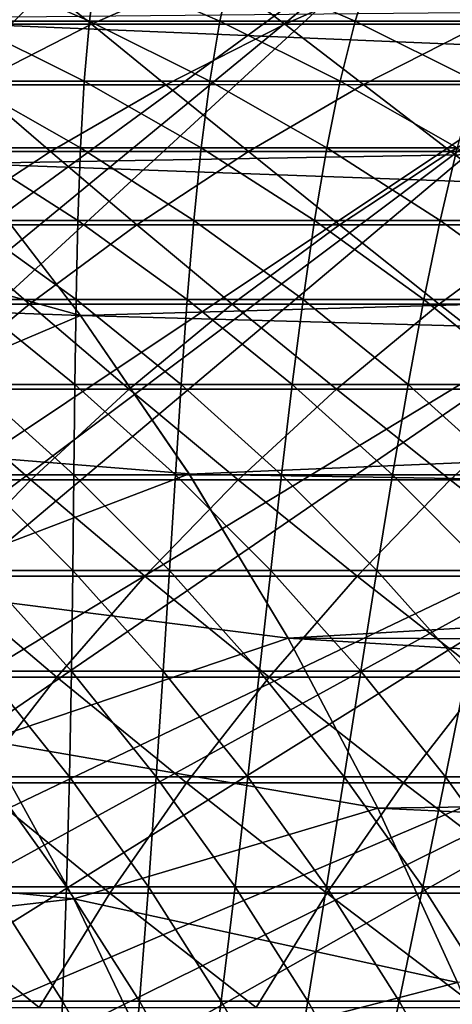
# Model space of a CAD drawing. Header units: metres. Extents: x -24 to 236, y -24 to 24.
# Tile 73 of 256: x 9.57 to 11.13, y 4.63 to 8.18. Entities that reach past the tile are written whole.
import ezdxf

# ---------------------------------------------------------------- set-up
doc = ezdxf.new("R2010")
doc.units = ezdxf.units.M
doc.layers.add('solid_10392024', color=7, linetype='CONTINUOUS')

msp = doc.modelspace()

# ---------------------------------------------------------------- linework, layer by layer
at = {"layer": 'solid_10392024'}
for points in [[(9.549577, 10.373794, 4.4), (6.334782, 6.533027, 9.4), (10.106668, 9.83185, 4.4)], [(10.106668, 9.83185, 4.4), (6.334782, 6.533027, 9.4), (6.532972, 6.3348, 9.4)], [(10.106668, 9.83185, 4.4), (6.532972, 6.3348, 9.4), (6.725129, 6.130422, 9.4)], [(10.106668, 9.83185, 4.4), (6.725129, 6.130422, 9.4), (10.633006, 9.260086, 4.4)], [(10.633006, 9.260086, 4.4), (6.725129, 6.130422, 9.4), (6.910719, 5.920464, 9.4)], [(10.633006, 9.260086, 4.4), (6.910719, 5.920464, 9.4), (7.08949, 5.705165, 9.4)], [(10.633006, 9.260086, 4.4), (7.08949, 5.705165, 9.4), (11.126958, 8.660301, 4.4)], [(11.126958, 8.660301, 4.4), (7.08949, 5.705165, 9.4), (7.261862, 5.484042, 9.4)], [(11.126958, 8.660301, 4.4), (7.261862, 5.484042, 9.4), (7.427437, 5.257637, 9.4)], [(11.126958, 8.660301, 4.4), (7.427437, 5.257637, 9.4), (11.587092, 8.034258, 4.4)], [(11.126958, 8.660301, 4.4), (11.587092, 8.034258, 4.4), (11.12699, 8.660212, 4)], [(9.149988, 8.160806, 196.855545), (9.589466, 8.354472, 196.769424), (8.927921, 8.354483, 193.34137)], [(9.149988, 8.160806, 196.855545), (9.828519, 8.1608, 200.266907), (9.589466, 8.354472, 196.769424)], [(9.375516, 8.364573, 153.650146), (9.82025, 8.172267, 153.592773), (9.367292, 8.172271, 150.00856)], [(9.375516, 8.364573, 153.650146), (9.845976, 8.364576, 157.223083), (9.82025, 8.172267, 153.592773)], [(9.828519, 8.1608, 200.266907), (10.267496, 8.354465, 200.178284), (9.589466, 8.354472, 196.769424)], [(9.845976, 8.364576, 157.223083), (10.290403, 8.17227, 157.163376), (9.82025, 8.172267, 153.592773)], [(9.828519, 8.1608, 200.266907), (10.523475, 8.160802, 203.658615), (10.267496, 8.354465, 200.178284)], [(9.845976, 8.364576, 157.223083), (10.333578, 8.364586, 160.781906), (10.290403, 8.17227, 157.163376)], [(10.523475, 8.160802, 203.658615), (10.961932, 8.354468, 203.567444), (10.267496, 8.354465, 200.178284)], [(10.333578, 8.364586, 160.781906), (10.777687, 8.172279, 160.719879), (10.290403, 8.17227, 157.163376)], [(10.333578, 8.364586, 160.781906), (10.838242, 8.364598, 164.326172), (10.777687, 8.172279, 160.719879)], [(10.523475, 8.160802, 203.658615), (11.234773, 8.160815, 207.030182), (10.961932, 8.354468, 203.567444)], [(10.838242, 8.364598, 164.326172), (11.282016, 8.172291, 164.26178), (10.777687, 8.172279, 160.719879)], [(10.838242, 8.364598, 164.326172), (11.359879, 8.364611, 167.855347), (11.282016, 8.172291, 164.26178)], [(11.234773, 8.160815, 207.030182), (11.672691, 8.354482, 206.936462), (10.961932, 8.354468, 203.567444)], [(17.868248, 7.808668), (8.914352, 8.1819), (17.661209, 8.266229)], [(17.868248, 7.808668), (9.367096, 7.659468), (8.914352, 8.1819)], [(9.400475, 7.943149, 200.353333), (9.828519, 8.1608, 200.266907), (9.149988, 8.160806, 196.855545)], [(9.367292, 8.172271, 150.00856), (9.80132, 7.955945, 149.954849), (9.365882, 7.955952, 146.359802)], [(9.367292, 8.172271, 150.00856), (9.82025, 8.172267, 153.592773), (9.80132, 7.955945, 149.954849)], [(9.400475, 7.943149, 200.353333), (10.095938, 7.943151, 203.747513), (9.828519, 8.1608, 200.266907)], [(9.82025, 8.172267, 153.592773), (10.253994, 7.955942, 153.536804), (9.80132, 7.955945, 149.954849)], [(9.82025, 8.172267, 153.592773), (10.290403, 8.17227, 157.163376), (10.253994, 7.955942, 153.536804)], [(10.095938, 7.943151, 203.747513), (10.523475, 8.160802, 203.658615), (9.828519, 8.1608, 200.266907)], [(10.095938, 7.943151, 203.747513), (10.807761, 7.943164, 207.121567), (10.523475, 8.160802, 203.658615)], [(10.290403, 8.17227, 157.163376), (10.723849, 7.955945, 157.105148), (10.253994, 7.955942, 153.536804)], [(10.290403, 8.17227, 157.163376), (10.777687, 8.172279, 160.719879), (10.723849, 7.955945, 157.105148)], [(10.807761, 7.943164, 207.121567), (11.234773, 8.160815, 207.030182), (10.523475, 8.160802, 203.658615)], [(10.777687, 8.172279, 160.719879), (11.210821, 7.955954, 160.659378), (10.723849, 7.955945, 157.105148)], [(10.777687, 8.172279, 160.719879), (11.282016, 8.172291, 164.26178), (11.210821, 7.955954, 160.659378)], [(10.807761, 7.943164, 207.121567), (11.535844, 7.943182, 210.475082), (11.234773, 8.160815, 207.030182)], [(11.587092, 8.034258, 4.4), (7.427437, 5.257637, 9.4), (7.585749, 5.026571, 9.4)], [(11.587092, 8.034258, 4.4), (7.585749, 5.026571, 9.4), (7.736771, 4.790822, 9.4)], [(11.587092, 8.034258, 4.4), (7.736771, 4.790822, 9.4), (12.012019, 7.383861, 4.4)], [(8.984621, 7.702153, 200.437286), (9.680576, 7.702155, 203.833862), (9.400475, 7.943149, 200.353333)], [(9.365882, 7.955952, 146.359802), (9.787902, 7.716244, 146.309784), (9.370002, 7.716251, 142.704315)], [(9.365882, 7.955952, 146.359802), (9.80132, 7.955945, 149.954849), (9.787902, 7.716244, 146.309784)], [(9.680576, 7.702155, 203.833862), (10.095938, 7.943151, 203.747513), (9.400475, 7.943149, 200.353333)], [(9.680576, 7.702155, 203.833862), (10.392911, 7.702168, 207.210358), (10.095938, 7.943151, 203.747513)], [(9.80132, 7.955945, 149.954849), (10.223077, 7.716237, 149.902649), (9.787902, 7.716244, 146.309784)], [(9.80132, 7.955945, 149.954849), (10.253994, 7.955942, 153.536804), (10.223077, 7.716237, 149.902649)], [(10.392911, 7.702168, 207.210358), (10.807761, 7.943164, 207.121567), (10.095938, 7.943151, 203.747513)], [(10.253994, 7.955942, 153.536804), (10.675473, 7.716234, 153.482422), (10.223077, 7.716237, 149.902649)], [(10.253994, 7.955942, 153.536804), (10.723849, 7.955945, 157.105148), (10.675473, 7.716234, 153.482422)], [(10.392911, 7.702168, 207.210358), (11.121524, 7.702186, 210.566315), (10.807761, 7.943164, 207.121567)], [(10.723849, 7.955945, 157.105148), (11.14504, 7.716237, 157.048569), (10.675473, 7.716234, 153.482422)], [(10.723849, 7.955945, 157.105148), (11.210821, 7.955954, 160.659378), (11.14504, 7.716237, 157.048569)], [(11.121524, 7.702186, 210.566315), (11.535844, 7.943182, 210.475082), (10.807761, 7.943164, 207.121567)], [(11.121524, 7.702186, 210.566315), (11.866311, 7.702204, 213.901276), (11.535844, 7.943182, 210.475082)], [(18.063189, 7.3465), (9.367096, 7.659468), (17.868248, 7.808668)], [(9.278612, 7.438522, 203.91745), (9.680576, 7.702155, 203.833862), (8.984621, 7.702153, 200.437286)], [(9.278612, 7.438522, 203.91745), (9.991441, 7.438534, 207.29628), (9.680576, 7.702155, 203.833862)], [(9.370002, 7.716251, 142.704315), (9.778745, 7.453865, 142.65799), (9.378402, 7.453871, 139.042542)], [(9.370002, 7.716251, 142.704315), (9.787902, 7.716244, 146.309784), (9.778745, 7.453865, 142.65799)], [(9.991441, 7.438534, 207.29628), (10.392911, 7.702168, 207.210358), (9.680576, 7.702155, 203.833862)], [(9.787902, 7.716244, 146.309784), (10.196402, 7.453857, 146.261353), (9.778745, 7.453865, 142.65799)], [(9.787902, 7.716244, 146.309784), (10.223077, 7.716237, 149.902649), (10.196402, 7.453857, 146.261353)], [(9.991441, 7.438534, 207.29628), (10.720567, 7.438551, 210.654602), (10.392911, 7.702168, 207.210358)], [(10.223077, 7.716237, 149.902649), (10.631321, 7.453851, 149.852127), (10.196402, 7.453857, 146.261353)], [(10.223077, 7.716237, 149.902649), (10.675473, 7.716234, 153.482422), (10.631321, 7.453851, 149.852127)], [(10.720567, 7.438551, 210.654602), (11.121524, 7.702186, 210.566315), (10.392911, 7.702168, 207.210358)], [(10.675473, 7.716234, 153.482422), (11.083449, 7.453848, 153.429779), (10.631321, 7.453851, 149.852127)], [(10.675473, 7.716234, 153.482422), (11.14504, 7.716237, 157.048569), (11.083449, 7.453848, 153.429779)], [(10.720567, 7.438551, 210.654602), (11.465887, 7.43857, 213.991959), (11.121524, 7.702186, 210.566315)], [(11.14504, 7.716237, 157.048569), (11.552736, 7.45385, 156.993805), (11.083449, 7.453848, 153.429779)], [(11.465887, 7.43857, 213.991959), (11.866311, 7.702204, 213.901276), (11.121524, 7.702186, 210.566315)], [(7.874582, 7.6447, 0.009358), (9.367213, 7.65928, 0.009358), (9.788948, 7.112391, 0.009358)], [(9.367213, 7.65928, 0.009358), (9.367096, 7.659468), (9.78895, 7.112319)], [(18.063189, 7.3465), (9.78895, 7.112319), (9.367096, 7.659468)], [(9.788948, 7.112391, 0.009358), (9.367213, 7.65928, 0.009358), (9.78895, 7.112319)], [(7.874582, 7.6447, 0.009358), (9.788948, 7.112391, 0.009358), (8.313823, 7.164516, 0.009358)], [(9.378402, 7.453871, 139.042542), (9.772637, 7.169577, 138.999908), (9.389874, 7.169582, 135.374893)], [(9.378402, 7.453871, 139.042542), (9.778745, 7.453865, 142.65799), (9.772637, 7.169577, 138.999908)], [(9.778745, 7.453865, 142.65799), (10.172757, 7.16957, 142.613342), (9.772637, 7.169577, 138.999908)], [(9.778745, 7.453865, 142.65799), (10.196402, 7.453857, 146.261353), (10.172757, 7.16957, 142.613342)], [(10.196402, 7.453857, 146.261353), (10.590179, 7.169563, 146.214691), (10.172757, 7.16957, 142.613342)], [(10.196402, 7.453857, 146.261353), (10.631321, 7.453851, 149.852127), (10.590179, 7.169563, 146.214691)], [(10.631321, 7.453851, 149.852127), (11.024853, 7.169558, 149.803421), (10.590179, 7.169563, 146.214691)], [(10.631321, 7.453851, 149.852127), (11.083449, 7.453848, 153.429779), (11.024853, 7.169558, 149.803421)], [(11.083449, 7.453848, 153.429779), (11.476724, 7.169554, 153.379044), (11.024853, 7.169558, 149.803421)], [(11.083449, 7.453848, 153.429779), (11.552736, 7.45385, 156.993805), (11.476724, 7.169554, 153.379044)], [(8.891227, 7.153027, 203.998001), (9.604532, 7.153039, 207.379089), (9.278612, 7.438522, 203.91745)], [(9.604532, 7.153039, 207.379089), (9.991441, 7.438534, 207.29628), (9.278612, 7.438522, 203.91745)], [(9.604532, 7.153039, 207.379089), (10.334152, 7.153055, 210.739685), (9.991441, 7.438534, 207.29628)], [(10.334152, 7.153055, 210.739685), (10.720567, 7.438551, 210.654602), (9.991441, 7.438534, 207.29628)], [(10.334152, 7.153055, 210.739685), (11.079986, 7.153073, 214.079346), (10.720567, 7.438551, 210.654602)], [(11.079986, 7.153073, 214.079346), (11.465887, 7.43857, 213.991959), (10.720567, 7.438551, 210.654602)], [(11.079986, 7.153073, 214.079346), (11.841929, 7.153088, 217.397614), (11.465887, 7.43857, 213.991959)], [(12.012019, 7.383861, 4.4), (7.736771, 4.790822, 9.4), (7.880742, 4.550074, 9.4)], [(12.012019, 7.383861, 4.4), (7.880742, 4.550074, 9.4), (12.400513, 6.710982, 4.4)], [(18.2463, 6.879036), (9.78895, 7.112319), (18.063189, 7.3465)], [(8.313823, 7.164516, 0.009358), (9.788948, 7.112391, 0.009358), (8.723348, 6.659843, 0.009358)], [(9.389874, 7.169582, 135.374893), (9.768415, 6.864216, 135.335892), (9.403252, 6.864219, 131.701752)], [(9.389874, 7.169582, 135.374893), (9.772637, 7.169577, 138.999908), (9.768415, 6.864216, 135.335892)], [(9.772637, 7.169577, 138.999908), (10.150976, 6.864211, 138.958984), (9.768415, 6.864216, 135.335892)], [(9.772637, 7.169577, 138.999908), (10.172757, 7.16957, 142.613342), (10.150976, 6.864211, 138.958984)], [(10.172757, 7.16957, 142.613342), (10.550882, 6.864205, 142.570496), (10.150976, 6.864211, 138.958984)], [(10.172757, 7.16957, 142.613342), (10.590179, 7.169563, 146.214691), (10.550882, 6.864205, 142.570496)], [(10.590179, 7.169563, 146.214691), (10.96808, 6.864198, 146.169891), (10.550882, 6.864205, 142.570496)], [(10.590179, 7.169563, 146.214691), (11.024853, 7.169558, 149.803421), (10.96808, 6.864198, 146.169891)], [(11.024853, 7.169558, 149.803421), (11.402516, 6.864192, 149.756683), (10.96808, 6.864198, 146.169891)], [(11.024853, 7.169558, 149.803421), (11.476724, 7.169554, 153.379044), (11.402516, 6.864192, 149.756683)], [(9.233321, 6.846519, 207.458527), (9.604532, 7.153039, 207.379089), (8.891227, 7.153027, 203.998001)], [(9.233321, 6.846519, 207.458527), (9.963416, 6.846536, 210.82132), (9.604532, 7.153039, 207.379089)], [(9.963416, 6.846536, 210.82132), (10.334152, 7.153055, 210.739685), (9.604532, 7.153039, 207.379089)], [(9.963416, 6.846536, 210.82132), (10.709741, 6.846552, 214.163177), (10.334152, 7.153055, 210.739685)], [(10.709741, 6.846552, 214.163177), (11.079986, 7.153073, 214.079346), (10.334152, 7.153055, 210.739685)], [(10.709741, 6.846552, 214.163177), (11.472196, 6.846567, 217.483688), (11.079986, 7.153073, 214.079346)], [(11.472196, 6.846567, 217.483688), (11.841929, 7.153088, 217.397614), (11.079986, 7.153073, 214.079346)], [(8.723348, 6.659843, 0.009358), (9.788948, 7.112391, 0.009358), (10.179272, 6.541546, 0.009358)], [(9.788948, 7.112391, 0.009358), (9.78895, 7.112319), (10.179395, 6.541383)], [(10.179272, 6.541546, 0.009358), (9.788948, 7.112391, 0.009358), (10.179395, 6.541383)], [(18.2463, 6.879036), (10.179395, 6.541383), (9.78895, 7.112319)], [(18.417496, 6.406578), (10.179395, 6.541383), (18.2463, 6.879036)], [(8.878899, 6.519879, 207.534393), (9.609447, 6.519894, 210.899261), (9.233321, 6.846519, 207.458527)], [(9.609447, 6.519894, 210.899261), (9.963416, 6.846536, 210.82132), (9.233321, 6.846519, 207.458527)], [(9.403252, 6.864219, 131.701752), (9.764959, 6.538678, 131.666321), (9.417419, 6.538678, 128.023453)], [(9.403252, 6.864219, 131.701752), (9.768415, 6.864216, 135.335892), (9.764959, 6.538678, 131.666321)], [(9.609447, 6.519894, 210.899261), (10.356241, 6.51991, 214.243225), (9.963416, 6.846536, 210.82132)], [(9.768415, 6.864216, 135.335892), (10.129939, 6.538676, 135.298645), (9.764959, 6.538678, 131.666321)], [(9.768415, 6.864216, 135.335892), (10.150976, 6.864211, 138.958984), (10.129939, 6.538676, 135.298645)], [(10.356241, 6.51991, 214.243225), (10.709741, 6.846552, 214.163177), (9.963416, 6.846536, 210.82132)], [(10.150976, 6.864211, 138.958984), (10.512306, 6.538671, 138.919891), (10.129939, 6.538676, 135.298645)], [(10.150976, 6.864211, 138.958984), (10.550882, 6.864205, 142.570496), (10.512306, 6.538671, 138.919891)], [(10.356241, 6.51991, 214.243225), (11.119184, 6.519924, 217.565857), (10.709741, 6.846552, 214.163177)], [(10.550882, 6.864205, 142.570496), (10.912008, 6.538665, 142.529556), (10.512306, 6.538671, 138.919891)], [(10.550882, 6.864205, 142.570496), (10.96808, 6.864198, 146.169891), (10.912008, 6.538665, 142.529556)], [(11.119184, 6.519924, 217.565857), (11.472196, 6.846567, 217.483688), (10.709741, 6.846552, 214.163177)], [(10.96808, 6.864198, 146.169891), (11.328991, 6.538659, 146.127121), (10.912008, 6.538665, 142.529556)], [(10.96808, 6.864198, 146.169891), (11.402516, 6.864192, 149.756683), (11.328991, 6.538659, 146.127121)], [(11.119184, 6.519924, 217.565857), (11.898171, 6.519932, 220.866714), (11.472196, 6.846567, 217.483688)], [(12.400513, 6.710982, 4.4), (7.880742, 4.550074, 9.4), (8.017263, 4.305011, 9.4)], [(12.400513, 6.710982, 4.4), (8.017263, 4.305011, 9.4), (8.145937, 4.056316, 9.4)], [(12.400513, 6.710982, 4.4), (8.145937, 4.056316, 9.4), (12.751386, 6.017655, 4.4)], [(8.723348, 6.659843, 0.009358), (10.179272, 6.541546, 0.009358), (9.102766, 6.131049, 0.009358)], [(9.102766, 6.131049, 0.009358), (10.179272, 6.541546, 0.009358), (10.535891, 5.950165, 0.009358)], [(9.417419, 6.538678, 128.023453), (9.761202, 6.19392, 127.991524), (9.431311, 6.193918, 124.34034)], [(9.417419, 6.538678, 128.023453), (9.764959, 6.538678, 131.666321), (9.761202, 6.19392, 127.991524)], [(9.764959, 6.538678, 131.666321), (10.108577, 6.19392, 131.63266), (9.761202, 6.19392, 127.991524)], [(9.764959, 6.538678, 131.666321), (10.129939, 6.538676, 135.298645), (10.108577, 6.19392, 131.63266)], [(10.129939, 6.538676, 135.298645), (10.473383, 6.193918, 135.26326), (10.108577, 6.19392, 131.63266)], [(10.129939, 6.538676, 135.298645), (10.512306, 6.538671, 138.919891), (10.473383, 6.193918, 135.26326)], [(10.535891, 5.950165, 0.009358), (10.179272, 6.541546, 0.009358), (10.179395, 6.541383)], [(10.535891, 5.950165, 0.009358), (10.179395, 6.541383), (10.536022, 5.949917)], [(18.417496, 6.406578), (10.536022, 5.949917), (10.179395, 6.541383)], [(10.512306, 6.538671, 138.919891), (10.855566, 6.193913, 138.882767), (10.473383, 6.193918, 135.26326)], [(10.512306, 6.538671, 138.919891), (10.912008, 6.538665, 142.529556), (10.855566, 6.193913, 138.882767)], [(10.912008, 6.538665, 142.529556), (11.255074, 6.193908, 142.490692), (10.855566, 6.193913, 138.882767)], [(10.912008, 6.538665, 142.529556), (11.328991, 6.538659, 146.127121), (11.255074, 6.193908, 142.490692)], [(9.273285, 6.17409, 210.973282), (9.609447, 6.519894, 210.899261), (8.878899, 6.519879, 207.534393)], [(9.273285, 6.17409, 210.973282), (10.020526, 6.174105, 214.319244), (9.609447, 6.519894, 210.899261)], [(10.020526, 6.174105, 214.319244), (10.356241, 6.51991, 214.243225), (9.609447, 6.519894, 210.899261)], [(10.020526, 6.174105, 214.319244), (10.783932, 6.174118, 217.643906), (10.356241, 6.51991, 214.243225)], [(10.783932, 6.174118, 217.643906), (11.119184, 6.519924, 217.565857), (10.356241, 6.51991, 214.243225)], [(10.783932, 6.174118, 217.643906), (11.5634, 6.174127, 220.946793), (11.119184, 6.519924, 217.565857)], [(11.5634, 6.174127, 220.946793), (11.898171, 6.519932, 220.866714), (11.119184, 6.519924, 217.565857)], [(18.576431, 5.930077), (10.536022, 5.949917), (18.417496, 6.406578)], [(8.955918, 5.810141, 211.043167), (9.703582, 5.810155, 214.391022), (9.273285, 6.17409, 210.973282)], [(9.703582, 5.810155, 214.391022), (10.020526, 6.174105, 214.319244), (9.273285, 6.17409, 210.973282)], [(9.431311, 6.193918, 124.34034), (9.761202, 6.19392, 127.991524), (9.756131, 5.830956, 124.311813)], [(9.431311, 6.193918, 124.34034), (9.756131, 5.830956, 124.311813), (9.443914, 5.830952, 120.652733)], [(9.703582, 5.810155, 214.391022), (10.467424, 5.810167, 217.717575), (10.020526, 6.174105, 214.319244)], [(9.761202, 6.19392, 127.991524), (10.085876, 5.830958, 127.961372), (9.756131, 5.830956, 124.311813)], [(9.761202, 6.19392, 127.991524), (10.108577, 6.19392, 131.63266), (10.085876, 5.830958, 127.961372)], [(10.467424, 5.810167, 217.717575), (10.783932, 6.174118, 217.643906), (10.020526, 6.174105, 214.319244)], [(10.108577, 6.19392, 131.63266), (10.433096, 5.830958, 131.600891), (10.085876, 5.830958, 127.961372)], [(10.108577, 6.19392, 131.63266), (10.473383, 6.193918, 135.26326), (10.433096, 5.830958, 131.600891)], [(10.473383, 6.193918, 135.26326), (10.797736, 5.830956, 135.229843), (10.433096, 5.830958, 131.600891)], [(10.467424, 5.810167, 217.717575), (11.247347, 5.810174, 221.0224), (10.783932, 6.174118, 217.643906)], [(10.473383, 6.193918, 135.26326), (10.855566, 6.193913, 138.882767), (10.797736, 5.830956, 135.229843)], [(11.247347, 5.810174, 221.0224), (11.5634, 6.174127, 220.946793), (10.783932, 6.174118, 217.643906)], [(10.855566, 6.193913, 138.882767), (11.179746, 5.830952, 138.847702), (10.797736, 5.830956, 135.229843)], [(10.855566, 6.193913, 138.882767), (11.255074, 6.193908, 142.490692), (11.179746, 5.830952, 138.847702)], [(9.102766, 6.131049, 0.009358), (10.535891, 5.950165, 0.009358), (9.449742, 5.581437, 0.009358)], [(12.751386, 6.017655, 4.4), (8.145937, 4.056316, 9.4), (8.266925, 3.803605, 9.4)], [(12.751386, 6.017655, 4.4), (8.266925, 3.803605, 9.4), (8.380257, 3.546904, 9.4)], [(12.751386, 6.017655, 4.4), (8.380257, 3.546904, 9.4), (13.063561, 5.305975, 4.4)], [(9.449742, 5.581437, 0.009358), (10.535891, 5.950165, 0.009358), (10.858614, 5.338546, 0.009358)], [(10.535891, 5.950165, 0.009358), (10.536022, 5.949917), (10.858559, 5.338695)], [(10.858614, 5.338546, 0.009358), (10.535891, 5.950165, 0.009358), (10.858559, 5.338695)], [(18.722834, 5.450245), (10.858559, 5.338695), (10.536022, 5.949917)], [(18.722834, 5.450245), (10.536022, 5.949917), (18.576431, 5.930077)], [(9.443914, 5.830952, 120.652733), (9.756131, 5.830956, 124.311813), (9.748793, 5.450853, 120.62748)], [(9.443914, 5.830952, 120.652733), (9.748793, 5.450853, 120.62748), (9.454278, 5.450848, 116.960907)], [(9.756131, 5.830956, 124.311813), (10.06088, 5.450857, 124.285049), (9.748793, 5.450853, 120.62748)], [(9.756131, 5.830956, 124.311813), (10.085876, 5.830958, 127.961372), (10.06088, 5.450857, 124.285049)], [(10.085876, 5.830958, 127.961372), (10.390487, 5.450859, 127.933083), (10.06088, 5.450857, 124.285049)], [(10.085876, 5.830958, 127.961372), (10.433096, 5.830958, 131.600891), (10.390487, 5.450859, 127.933083)], [(10.433096, 5.830958, 131.600891), (10.73756, 5.450859, 131.57106), (10.390487, 5.450859, 127.933083)], [(10.433096, 5.830958, 131.600891), (10.797736, 5.830956, 135.229843), (10.73756, 5.450859, 131.57106)], [(10.797736, 5.830956, 135.229843), (11.102047, 5.450857, 135.198486), (10.73756, 5.450859, 131.57106)], [(10.797736, 5.830956, 135.229843), (11.179746, 5.830952, 138.847702), (11.102047, 5.450857, 135.198486)], [(11.179746, 5.830952, 138.847702), (11.483893, 5.450853, 138.814804), (11.102047, 5.450857, 135.198486)], [(9.406339, 5.429128, 214.458328), (9.703582, 5.810155, 214.391022), (8.955918, 5.810141, 211.043167)], [(9.406339, 5.429128, 214.458328), (10.170592, 5.429139, 217.786667), (9.703582, 5.810155, 214.391022)], [(10.170592, 5.429139, 217.786667), (10.467424, 5.810167, 217.717575), (9.703582, 5.810155, 214.391022)], [(10.170592, 5.429139, 217.786667), (10.95094, 5.429146, 221.093292), (10.467424, 5.810167, 217.717575)], [(10.95094, 5.429146, 221.093292), (11.247347, 5.810174, 221.0224), (10.467424, 5.810167, 217.717575)], [(10.95094, 5.429146, 221.093292), (11.747284, 5.429149, 224.377762), (11.247347, 5.810174, 221.0224)], [(7.407158, 5.243), (9.449837, 5.581293), (9.76402, 5.01141)], [(9.449742, 5.581437, 0.009358), (10.858614, 5.338546, 0.009358), (9.764064, 5.01131, 0.009358)], [(9.449837, 5.581293), (9.449742, 5.581437, 0.009358), (9.764064, 5.01131, 0.009358)], [(9.76402, 5.01141), (9.449837, 5.581293), (9.764064, 5.01131, 0.009358)], [(9.129673, 5.032145, 214.520981), (9.894307, 5.032155, 217.850983), (9.406339, 5.429128, 214.458328)], [(9.894307, 5.032155, 217.850983), (10.170592, 5.429139, 217.786667), (9.406339, 5.429128, 214.458328)], [(9.454278, 5.450848, 116.960907), (9.748793, 5.450853, 120.62748), (9.738293, 5.054729, 116.938812)], [(9.454278, 5.450848, 116.960907), (9.738293, 5.054729, 116.938812), (9.461511, 5.054725, 113.265152)], [(9.748793, 5.450853, 120.62748), (10.032695, 5.054733, 120.603973), (9.738293, 5.054729, 116.938812)], [(9.748793, 5.450853, 120.62748), (10.06088, 5.450857, 124.285049), (10.032695, 5.054733, 120.603973)], [(9.894307, 5.032155, 217.850983), (10.675052, 5.032162, 221.159286), (10.170592, 5.429139, 217.786667)], [(10.06088, 5.450857, 124.285049), (10.344662, 5.054737, 124.260124), (10.032695, 5.054733, 120.603973)], [(10.06088, 5.450857, 124.285049), (10.390487, 5.450859, 127.933083), (10.344662, 5.054737, 124.260124)], [(10.675052, 5.032162, 221.159286), (10.95094, 5.429146, 221.093292), (10.170592, 5.429139, 217.786667)], [(10.390487, 5.450859, 127.933083), (10.67414, 5.054739, 127.906738), (10.344662, 5.054737, 124.260124)], [(10.390487, 5.450859, 127.933083), (10.73756, 5.450859, 131.57106), (10.67414, 5.054739, 127.906738)], [(10.73756, 5.450859, 131.57106), (11.021078, 5.054739, 131.543304), (10.67414, 5.054739, 127.906738)], [(10.675052, 5.032162, 221.159286), (11.471807, 5.032164, 224.44545), (10.95094, 5.429146, 221.093292)], [(10.73756, 5.450859, 131.57106), (11.102047, 5.450857, 135.198486), (11.021078, 5.054739, 131.543304)], [(18.856964, 4.966199), (10.858559, 5.338695), (18.722834, 5.450245)], [(11.471807, 5.032164, 224.44545), (11.747284, 5.429149, 224.377762), (10.95094, 5.429146, 221.093292)], [(11.102047, 5.450857, 135.198486), (11.385421, 5.054737, 135.169281), (11.021078, 5.054739, 131.543304)], [(11.102047, 5.450857, 135.198486), (11.483893, 5.450853, 138.814804), (11.385421, 5.054737, 135.169281)], [(9.764064, 5.01131, 0.009358), (10.858614, 5.338546, 0.009358), (11.145489, 4.71035, 0.009358)], [(10.858614, 5.338546, 0.009358), (10.858559, 5.338695), (11.145459, 4.710384)], [(18.856964, 4.966199), (11.145459, 4.710384), (10.858559, 5.338695)], [(11.145489, 4.71035, 0.009358), (10.858614, 5.338546, 0.009358), (11.145459, 4.710384)], [(13.063561, 5.305975, 4.4), (8.380257, 3.546904, 9.4), (8.485609, 3.286967, 9.4)], [(13.063561, 5.305975, 4.4), (8.485609, 3.286967, 9.4), (8.582698, 3.024443, 9.4)], [(13.063561, 5.305975, 4.4), (8.582698, 3.024443, 9.4), (13.33607, 4.578127, 4.4)], [(7.407158, 5.243), (9.76402, 5.01141), (7.715642, 4.777472)], [(9.461511, 5.054725, 113.265152), (9.738293, 5.054729, 116.938812), (9.723804, 4.64375, 113.246048)], [(9.461511, 5.054725, 113.265152), (9.723804, 4.64375, 113.246048), (9.464785, 4.643746, 109.565712)], [(9.738293, 5.054729, 116.938812), (10.000488, 4.643754, 116.918404), (9.723804, 4.64375, 113.246048)], [(9.738293, 5.054729, 116.938812), (10.032695, 5.054733, 120.603973), (10.000488, 4.643754, 116.918404)], [(10.032695, 5.054733, 120.603973), (10.294785, 4.643758, 120.582268), (10.000488, 4.643754, 116.918404)], [(10.032695, 5.054733, 120.603973), (10.344662, 5.054737, 124.260124), (10.294785, 4.643758, 120.582268)], [(10.344662, 5.054737, 124.260124), (10.606641, 4.643761, 124.237114), (10.294785, 4.643758, 120.582268)], [(10.344662, 5.054737, 124.260124), (10.67414, 5.054739, 127.906738), (10.606641, 4.643761, 124.237114)], [(10.67414, 5.054739, 127.906738), (10.936002, 4.643763, 127.882423), (10.606641, 4.643761, 124.237114)], [(10.67414, 5.054739, 127.906738), (11.021078, 5.054739, 131.543304), (10.936002, 4.643763, 127.882423)], [(11.021078, 5.054739, 131.543304), (11.282814, 4.643763, 131.51767), (10.936002, 4.643763, 127.882423)], [(11.021078, 5.054739, 131.543304), (11.385421, 5.054737, 135.169281), (11.282814, 4.643763, 131.51767)], [(7.715642, 4.777472), (9.76402, 5.01141), (10.043547, 4.424591)], [(8.874395, 4.620371, 214.578781), (9.639381, 4.620381, 217.910324), (9.129673, 5.032145, 214.520981)], [(9.639381, 4.620381, 217.910324), (9.894307, 5.032155, 217.850983), (9.129673, 5.032145, 214.520981)], [(9.639381, 4.620381, 217.910324), (10.420491, 4.620387, 221.220184), (9.894307, 5.032155, 217.850983)], [(10.043547, 4.424591), (9.76402, 5.01141), (9.764064, 5.01131, 0.009358)], [(9.764064, 5.01131, 0.009358), (11.145489, 4.71035, 0.009358), (10.043629, 4.424417, 0.009358)], [(10.043547, 4.424591), (9.764064, 5.01131, 0.009358), (10.043629, 4.424417, 0.009358)], [(10.420491, 4.620387, 221.220184), (10.675052, 5.032162, 221.159286), (9.894307, 5.032155, 217.850983)], [(10.420491, 4.620387, 221.220184), (11.217626, 4.620389, 224.507904), (10.675052, 5.032162, 221.159286)], [(11.217626, 4.620389, 224.507904), (11.471807, 5.032164, 224.44545), (10.675052, 5.032162, 221.159286)], [(7.715642, 4.777472), (10.043547, 4.424591), (7.995234, 4.293206)], [(10.043629, 4.424417, 0.009358), (11.145489, 4.71035, 0.009358), (11.396385, 4.065971, 0.009358)], [(9.464785, 4.643746, 109.565712), (9.704562, 4.219124, 109.549431), (9.463339, 4.219123, 105.862816)], [(9.464785, 4.643746, 109.565712), (9.723804, 4.64375, 113.246048), (9.704562, 4.219124, 109.549431)], [(9.723804, 4.64375, 113.246048), (9.963498, 4.219127, 113.228584), (9.704562, 4.219124, 109.549431)], [(9.723804, 4.64375, 113.246048), (10.000488, 4.643754, 116.918404), (9.963498, 4.219127, 113.228584)], [(10.000488, 4.643754, 116.918404), (10.240093, 4.219131, 116.899765), (9.963498, 4.219127, 113.228584)], [(10.000488, 4.643754, 116.918404), (10.294785, 4.643758, 120.582268), (10.240093, 4.219131, 116.899765)], [(10.294785, 4.643758, 120.582268), (10.534295, 4.219134, 120.562439), (10.240093, 4.219131, 116.899765)], [(10.294785, 4.643758, 120.582268), (10.606641, 4.643761, 124.237114), (10.534295, 4.219134, 120.562439)], [(10.606641, 4.643761, 124.237114), (10.846049, 4.219137, 124.216087), (10.534295, 4.219134, 120.562439)], [(10.606641, 4.643761, 124.237114), (10.936002, 4.643763, 127.882423), (10.846049, 4.219137, 124.216087)], [(10.936002, 4.643763, 127.882423), (11.175302, 4.219139, 127.860199), (10.846049, 4.219137, 124.216087)], [(10.936002, 4.643763, 127.882423), (11.282814, 4.643763, 131.51767), (11.175302, 4.219139, 127.860199)]]:
    msp.add_3dface(points, dxfattribs=at)

doc.saveas('drawing.dxf')
